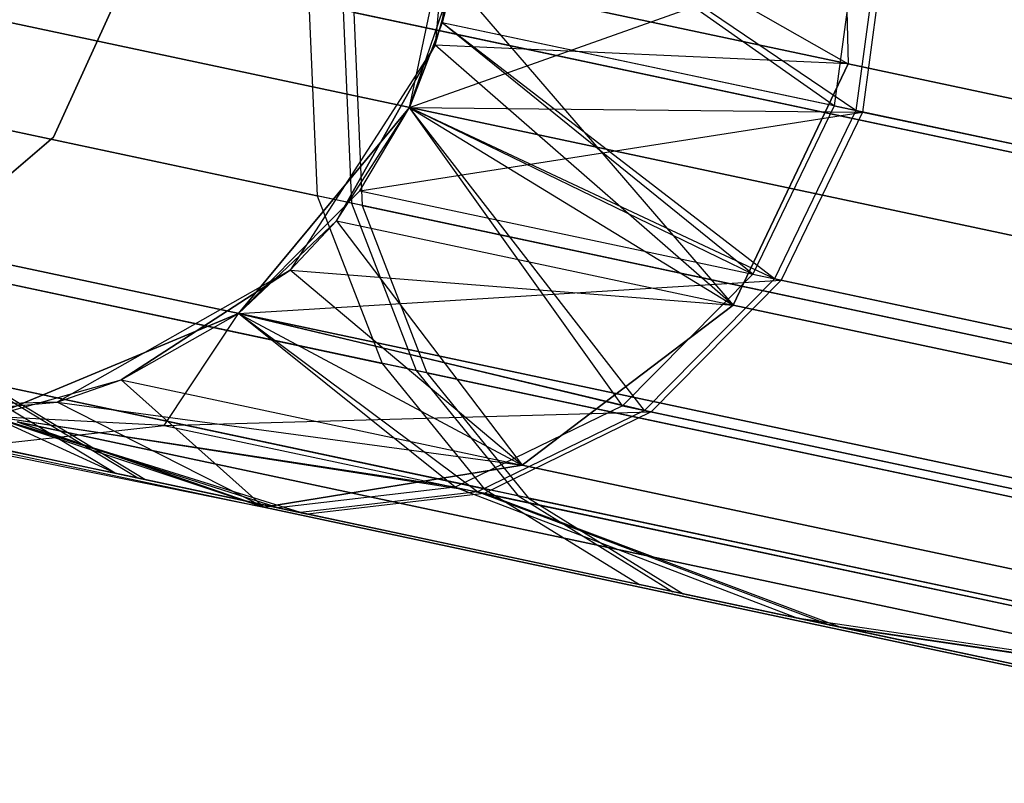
# Model space of a CAD drawing. Extents: x 0.3 to 7.1, y -3.38 to 3.38.
# Tile 156 of 256: x 0.49 to 0.66, y 0.52 to 0.66. Entities that reach past the tile are written whole.
import ezdxf

# ---------------------------------------------------------------- set-up
doc = ezdxf.new("R2010")
doc.units = 0
doc.header["$LTSCALE"] = 2.54
doc.layers.get('0').update_dxf_attribs({"linetype": 'CONTINUOUS'})

# ---------------------------------------------------------------- blocks, each defined once
blk = doc.blocks.new('SINGLES_AVVSTL_STL')
at = {"color": 0}
for p, q in [((0.56724, 0.70135, 1.70622), (0.56301, 0.65368, 1.70622)), ((0.56724, 0.70135, 1.70622), (0.56301, 0.65368, 1.70622)), ((0.6356, 0.69808, 18.14485), (0.63686, 0.6503, 18.14229)), ((0.6356, 0.69808, 18.14485), (0.63686, 0.6503, 18.14229)), ((0.6356, 0.69808, 22.54401), (0.63686, 0.6503, 22.54658)), ((0.6356, 0.69808, 22.54401), (0.63686, 0.6503, 22.54658)), ((0.55841, 0.64251, 57.56742), (0.56836, 0.68933, 57.56742)), ((0.55841, 0.64251, 57.56742), (0.56836, 0.68933, 57.56742)), ((0.56836, 0.68933, 51.88278), (0.56428, 0.65767, 51.88278)), ((0.56836, 0.68933, 51.88278), (0.56428, 0.65767, 51.88278)), ((0.56428, 0.65767, 58.76742), (0.56836, 0.68933, 58.76742)), ((0.56836, 0.68933, 57.56742), (0.56428, 0.65767, 58.76742)), ((0.56836, 0.68933, 57.56742), (0.56428, 0.65767, 58.76742)), ((0.56428, 0.65767, 58.76742), (0.56836, 0.68933, 58.76742)), ((0.56836, 0.68933, 23.18265), (0.63686, 0.6503, 22.54658)), ((0.56836, 0.68933, 23.18265), (0.63686, 0.6503, 22.54658)), ((0.63434, 0.64278, 52.51326), (0.56836, 0.68933, 51.88278)), ((0.63434, 0.64278, 52.51326), (0.56836, 0.68933, 51.88278)), ((0.63822, 0.64196, 59.41499), (0.56836, 0.68933, 58.76742)), ((0.63822, 0.64196, 59.41499), (0.56836, 0.68933, 58.76742)), ((0.51272, 0.67655, 1.9), (0.49481, 0.63721, 1.9)), ((0.49481, 0.63721, 1.7), (0.51272, 0.67655, 1.7)), ((0.49481, 0.63721, 1.7), (0.51272, 0.67655, 1.7)), ((0.51272, 0.67655, 1.9), (0.49481, 0.63721, 1.9)), ((0.55841, 0.64251, 57.56742), (0.64357, 0.67275, 56.91411)), ((0.55841, 0.64251, 57.56742), (0.64357, 0.67275, 56.91411)), ((0.6385, 0.67383, 52.5138), (0.63434, 0.64278, 52.51326)), ((0.6385, 0.67383, 52.5138), (0.63434, 0.64278, 52.51326)), ((0.64238, 0.673, 59.41555), (0.63822, 0.64196, 59.41499)), ((0.64238, 0.673, 59.41555), (0.63822, 0.64196, 59.41499)), ((0.64357, 0.67275, 56.91411), (0.63941, 0.6417, 56.91467)), ((0.64357, 0.67275, 56.91411), (0.63941, 0.6417, 56.91467)), ((0.66676, 0.61948, 18.83209), (0.444, 0.66683, 18.18647)), ((0.66676, 0.61948, 18.83209), (0.444, 0.66683, 18.18647)), ((0.444, 0.66683, 22.5024), (0.66676, 0.61948, 21.85677)), ((0.444, 0.66683, 22.5024), (0.66676, 0.61948, 21.85677)), ((0.55841, 0.64251, 23.18265), (0.56623, 0.66532, 23.18265)), ((0.55841, 0.64251, 23.18265), (0.56623, 0.66532, 23.18265)), ((0.56301, 0.65368, 17.50622), (0.56623, 0.66532, 17.50622)), ((0.56301, 0.65368, 1.70622), (0.56623, 0.66532, 17.50622)), ((0.56301, 0.65368, 17.50622), (0.56623, 0.66532, 17.50622)), ((0.56301, 0.65368, 1.70622), (0.56623, 0.66532, 17.50622)), ((0.56623, 0.66532, 23.18265), (0.56428, 0.65767, 51.88278)), ((0.56623, 0.66532, 23.18265), (0.56428, 0.65767, 51.88278)), ((0.56623, 0.66532, 17.50622), (0.63686, 0.6503, 18.14229)), ((0.56623, 0.66532, 17.50622), (0.63686, 0.6503, 18.14229)), ((0.63686, 0.6503, 22.54658), (0.56623, 0.66532, 23.18265)), ((0.56623, 0.66532, 23.18265), (0.61627, 0.60717, 22.54401)), ((0.56623, 0.66532, 23.18265), (0.61627, 0.60717, 22.54401)), ((0.63686, 0.6503, 22.54658), (0.56623, 0.66532, 23.18265)), ((0.67431, 0.63276, 53.22303), (0.54041, 0.66122, 52.89709)), ((0.54041, 0.66122, 52.89709), (0.54193, 0.6267, 52.89401)), ((0.67431, 0.63276, 53.22303), (0.54041, 0.66122, 52.89709)), ((0.54041, 0.66122, 52.89709), (0.54193, 0.6267, 52.89401)), ((0.68242, 0.63103, 60.12446), (0.54657, 0.65991, 59.79938)), ((0.54657, 0.65991, 59.79938), (0.54807, 0.62539, 59.79626)), ((0.68242, 0.63103, 60.12446), (0.54657, 0.65991, 59.79938)), ((0.54657, 0.65991, 59.79938), (0.54807, 0.62539, 59.79626)), ((0.54848, 0.6595, 56.53007), (0.54997, 0.62499, 56.5332)), ((0.54848, 0.6595, 56.53007), (0.54997, 0.62499, 56.5332)), ((0.54848, 0.6595, 56.53007), (0.68493, 0.6305, 56.20522)), ((0.54848, 0.6595, 56.53007), (0.68493, 0.6305, 56.20522)), ((0.55841, 0.64251, 23.18265), (0.56428, 0.65767, 51.88278)), ((0.56428, 0.65767, 51.88278), (0.55841, 0.64251, 51.88278)), ((0.55841, 0.64251, 23.18265), (0.56428, 0.65767, 51.88278)), ((0.56428, 0.65767, 51.88278), (0.55841, 0.64251, 51.88278)), ((0.55841, 0.64251, 58.76742), (0.56428, 0.65767, 58.76742)), ((0.55841, 0.64251, 57.56742), (0.56428, 0.65767, 58.76742)), ((0.55841, 0.64251, 58.76742), (0.56428, 0.65767, 58.76742)), ((0.55841, 0.64251, 57.56742), (0.56428, 0.65767, 58.76742)), ((0.63434, 0.64278, 52.51326), (0.56428, 0.65767, 51.88278)), ((0.63434, 0.64278, 52.51326), (0.56428, 0.65767, 51.88278)), ((0.61979, 0.61269, 52.51508), (0.56428, 0.65767, 51.88278)), ((0.61979, 0.61269, 52.51508), (0.56428, 0.65767, 51.88278)), ((0.63822, 0.64196, 59.41499), (0.56428, 0.65767, 58.76742)), ((0.63822, 0.64196, 59.41499), (0.56428, 0.65767, 58.76742)), ((0.62368, 0.61186, 59.41686), (0.56428, 0.65767, 58.76742)), ((0.62368, 0.61186, 59.41686), (0.56428, 0.65767, 58.76742)), ((0.56301, 0.65368, 1.70622), (0.5371, 0.61343, 1.70622)), ((0.56301, 0.65368, 1.70622), (0.5371, 0.61343, 1.70622)), ((0.54536, 0.62224, 17.50622), (0.56301, 0.65368, 17.50622)), ((0.56301, 0.65368, 1.70622), (0.54536, 0.62224, 17.50622)), ((0.56301, 0.65368, 1.70622), (0.54536, 0.62224, 17.50622)), ((0.54536, 0.62224, 17.50622), (0.56301, 0.65368, 17.50622)), ((0.63686, 0.6503, 18.14229), (0.56301, 0.65368, 17.50622)), ((0.63686, 0.6503, 18.14229), (0.56301, 0.65368, 17.50622)), ((0.61627, 0.60717, 18.14485), (0.56301, 0.65368, 17.50622)), ((0.61627, 0.60717, 18.14485), (0.56301, 0.65368, 17.50622)), ((0.56301, 0.65368, 1.70622), (0.56301, 0.65368, 17.50622)), ((0.56301, 0.65368, 1.70622), (0.56301, 0.65368, 17.50622)), ((0.63686, 0.6503, 18.14229), (0.61627, 0.60717, 18.14485)), ((0.63686, 0.6503, 18.14229), (0.61627, 0.60717, 18.14485)), ((0.61627, 0.60717, 22.54401), (0.63686, 0.6503, 22.54658)), ((0.61627, 0.60717, 22.54401), (0.63686, 0.6503, 22.54658)), ((0.63686, 0.6503, 18.14229), (0.84515, 0.60603, 18.74598)), ((0.63686, 0.6503, 18.14229), (0.84515, 0.60603, 18.74598)), ((0.84515, 0.60603, 21.94289), (0.63686, 0.6503, 22.54658)), ((0.84515, 0.60603, 21.94289), (0.63686, 0.6503, 22.54658)), ((0.44587, 0.64711, 52.55548), (0.54193, 0.6267, 52.89401)), ((0.44587, 0.64711, 52.55548), (0.54193, 0.6267, 52.89401)), ((0.54807, 0.62539, 59.79626), (0.45, 0.64624, 59.45836)), ((0.54807, 0.62539, 59.79626), (0.45, 0.64624, 59.45836)), ((0.54997, 0.62499, 56.5332), (0.45128, 0.64596, 56.87096)), ((0.54997, 0.62499, 56.5332), (0.45128, 0.64596, 56.87096)), ((0.52784, 0.60568, 23.18265), (0.55841, 0.64251, 51.88278)), ((0.55841, 0.64251, 51.88278), (0.52784, 0.60568, 51.88278)), ((0.52784, 0.60568, 23.18265), (0.55841, 0.64251, 51.88278)), ((0.55841, 0.64251, 51.88278), (0.52784, 0.60568, 51.88278)), ((0.52784, 0.60568, 58.76742), (0.55841, 0.64251, 58.76742)), ((0.52784, 0.60568, 58.76742), (0.55841, 0.64251, 58.76742)), ((0.54536, 0.62224, 23.18265), (0.55841, 0.64251, 51.88278)), ((0.54536, 0.62224, 23.18265), (0.55841, 0.64251, 51.88278)), ((0.54536, 0.62224, 23.18265), (0.55841, 0.64251, 23.18265)), ((0.54536, 0.62224, 23.18265), (0.55841, 0.64251, 23.18265)), ((0.54953, 0.62762, 57.56742), (0.55841, 0.64251, 58.76742)), ((0.54953, 0.62762, 57.56742), (0.55841, 0.64251, 58.76742)), ((0.54953, 0.62762, 57.56742), (0.55841, 0.64251, 57.56742)), ((0.54953, 0.62762, 57.56742), (0.55841, 0.64251, 57.56742)), ((0.55841, 0.64251, 23.18265), (0.55841, 0.64251, 51.88278)), ((0.55841, 0.64251, 23.18265), (0.55841, 0.64251, 51.88278)), ((0.55841, 0.64251, 23.18265), (0.61627, 0.60717, 22.54401)), ((0.55841, 0.64251, 23.18265), (0.61627, 0.60717, 22.54401)), ((0.61979, 0.61269, 52.51508), (0.55841, 0.64251, 51.88278)), ((0.61979, 0.61269, 52.51508), (0.55841, 0.64251, 51.88278)), ((0.59649, 0.58917, 52.51915), (0.55841, 0.64251, 51.88278)), ((0.59649, 0.58917, 52.51915), (0.55841, 0.64251, 51.88278)), ((0.62368, 0.61186, 59.41686), (0.55841, 0.64251, 58.76742)), ((0.62368, 0.61186, 59.41686), (0.55841, 0.64251, 58.76742)), ((0.60041, 0.58834, 59.42105), (0.55841, 0.64251, 58.76742)), ((0.60041, 0.58834, 59.42105), (0.55841, 0.64251, 58.76742)), ((0.55841, 0.64251, 57.56742), (0.55841, 0.64251, 58.76742)), ((0.55841, 0.64251, 57.56742), (0.55841, 0.64251, 58.76742)), ((0.55841, 0.64251, 57.56742), (0.63941, 0.6417, 56.91467)), ((0.55841, 0.64251, 57.56742), (0.63941, 0.6417, 56.91467)), ((0.63434, 0.64278, 52.51326), (0.61979, 0.61269, 52.51508)), ((0.63434, 0.64278, 52.51326), (0.61979, 0.61269, 52.51508)), ((0.63434, 0.64278, 52.51326), (0.84949, 0.59705, 53.13511)), ((0.63434, 0.64278, 52.51326), (0.84949, 0.59705, 53.13511)), ((0.54953, 0.62762, 57.56742), (0.63941, 0.6417, 56.91467)), ((0.54953, 0.62762, 57.56742), (0.63941, 0.6417, 56.91467)), ((0.63822, 0.64196, 59.41499), (0.62368, 0.61186, 59.41686)), ((0.63822, 0.64196, 59.41499), (0.62368, 0.61186, 59.41686)), ((0.63941, 0.6417, 56.91467), (0.62487, 0.61161, 56.91279)), ((0.63941, 0.6417, 56.91467), (0.62487, 0.61161, 56.91279)), ((0.85707, 0.59544, 60.03543), (0.63822, 0.64196, 59.41499)), ((0.85707, 0.59544, 60.03543), (0.63822, 0.64196, 59.41499)), ((0.63941, 0.6417, 56.91467), (0.85942, 0.59494, 56.29459)), ((0.63941, 0.6417, 56.91467), (0.85942, 0.59494, 56.29459)), ((0.49481, 0.63721, 1.9), (0.46197, 0.60911, 1.9)), ((0.46197, 0.60911, 1.7), (0.49481, 0.63721, 1.7)), ((0.46197, 0.60911, 1.7), (0.49481, 0.63721, 1.7)), ((0.49481, 0.63721, 1.9), (0.46197, 0.60911, 1.9)), ((0.49481, 0.63721, 1.7), (0.49481, 0.63721, 1.9)), ((0.49481, 0.63721, 1.7), (0.49481, 0.63721, 1.9)), ((0.52784, 0.60568, 57.56742), (0.54953, 0.62762, 57.56742)), ((0.54953, 0.62762, 57.56742), (0.52784, 0.60568, 58.76742)), ((0.54953, 0.62762, 57.56742), (0.52784, 0.60568, 58.76742)), ((0.52784, 0.60568, 57.56742), (0.54953, 0.62762, 57.56742)), ((0.67543, 0.59832, 53.21898), (0.54193, 0.6267, 52.89401)), ((0.54193, 0.6267, 52.89401), (0.55353, 0.59676, 52.88779)), ((0.67543, 0.59832, 53.21898), (0.54193, 0.6267, 52.89401)), ((0.54193, 0.6267, 52.89401), (0.55353, 0.59676, 52.88779)), ((0.54953, 0.62762, 57.56742), (0.62487, 0.61161, 56.91279)), ((0.54953, 0.62762, 57.56742), (0.62487, 0.61161, 56.91279)), ((0.68351, 0.5966, 60.12035), (0.54807, 0.62539, 59.79626)), ((0.54807, 0.62539, 59.79626), (0.55964, 0.59547, 59.78992)), ((0.68351, 0.5966, 60.12035), (0.54807, 0.62539, 59.79626)), ((0.54807, 0.62539, 59.79626), (0.55964, 0.59547, 59.78992)), ((0.54997, 0.62499, 56.5332), (0.56153, 0.59507, 56.53958)), ((0.54997, 0.62499, 56.5332), (0.56153, 0.59507, 56.53958)), ((0.54997, 0.62499, 56.5332), (0.68602, 0.59607, 56.20934)), ((0.54997, 0.62499, 56.5332), (0.68602, 0.59607, 56.20934)), ((0.52784, 0.60568, 23.18265), (0.54536, 0.62224, 23.18265)), ((0.52784, 0.60568, 23.18265), (0.54536, 0.62224, 23.18265)), ((0.5371, 0.61343, 17.50622), (0.54536, 0.62224, 17.50622)), ((0.5371, 0.61343, 1.70622), (0.54536, 0.62224, 17.50622)), ((0.5371, 0.61343, 17.50622), (0.54536, 0.62224, 17.50622)), ((0.5371, 0.61343, 1.70622), (0.54536, 0.62224, 17.50622)), ((0.54536, 0.62224, 17.50622), (0.61627, 0.60717, 18.14485)), ((0.54536, 0.62224, 17.50622), (0.61627, 0.60717, 18.14485)), ((0.54536, 0.62224, 23.18265), (0.61627, 0.60717, 22.54401)), ((0.54536, 0.62224, 23.18265), (0.61627, 0.60717, 22.54401)), ((0.54536, 0.62224, 23.18265), (0.57857, 0.57856, 22.5369)), ((0.54536, 0.62224, 23.18265), (0.57857, 0.57856, 22.5369)), ((0.67752, 0.57387, 18.82238), (0.45639, 0.62087, 18.18148)), ((0.67752, 0.57387, 18.82238), (0.45639, 0.62087, 18.18148)), ((0.45639, 0.62087, 22.50739), (0.67752, 0.57387, 21.86649)), ((0.45639, 0.62087, 22.50739), (0.67752, 0.57387, 21.86649)), ((0.45807, 0.61706, 52.55134), (0.55353, 0.59676, 52.88779)), ((0.45807, 0.61706, 52.55134), (0.55353, 0.59676, 52.88779)), ((0.55964, 0.59547, 59.78992), (0.46218, 0.61618, 59.4541)), ((0.55964, 0.59547, 59.78992), (0.46218, 0.61618, 59.4541)), ((0.56153, 0.59507, 56.53958), (0.46344, 0.61591, 56.87524)), ((0.56153, 0.59507, 56.53958), (0.46344, 0.61591, 56.87524)), ((0.5371, 0.61343, 1.70622), (0.49546, 0.58984, 1.70622)), ((0.5371, 0.61343, 1.70622), (0.49546, 0.58984, 1.70622)), ((0.50687, 0.5938, 17.50622), (0.5371, 0.61343, 17.50622)), ((0.5371, 0.61343, 1.70622), (0.50687, 0.5938, 17.50622)), ((0.5371, 0.61343, 1.70622), (0.50687, 0.5938, 17.50622)), ((0.50687, 0.5938, 17.50622), (0.5371, 0.61343, 17.50622)), ((0.57857, 0.57856, 18.15197), (0.5371, 0.61343, 17.50622)), ((0.5371, 0.61343, 17.50622), (0.61627, 0.60717, 18.14485)), ((0.5371, 0.61343, 17.50622), (0.61627, 0.60717, 18.14485)), ((0.57857, 0.57856, 18.15197), (0.5371, 0.61343, 17.50622)), ((0.5371, 0.61343, 1.70622), (0.5371, 0.61343, 17.50622)), ((0.5371, 0.61343, 1.70622), (0.5371, 0.61343, 17.50622)), ((0.61979, 0.61269, 52.51508), (0.59649, 0.58917, 52.51915)), ((0.61979, 0.61269, 52.51508), (0.59649, 0.58917, 52.51915)), ((0.61979, 0.61269, 52.51508), (0.83556, 0.56683, 53.13872)), ((0.61979, 0.61269, 52.51508), (0.83556, 0.56683, 53.13872)), ((0.52784, 0.60568, 57.56742), (0.62487, 0.61161, 56.91279)), ((0.52784, 0.60568, 57.56742), (0.62487, 0.61161, 56.91279)), ((0.62368, 0.61186, 59.41686), (0.60041, 0.58834, 59.42105)), ((0.62368, 0.61186, 59.41686), (0.60041, 0.58834, 59.42105)), ((0.62487, 0.61161, 56.91279), (0.60161, 0.58808, 56.90856)), ((0.62487, 0.61161, 56.91279), (0.60161, 0.58808, 56.90856)), ((0.84315, 0.56521, 60.03909), (0.62368, 0.61186, 59.41686)), ((0.84315, 0.56521, 60.03909), (0.62368, 0.61186, 59.41686)), ((0.62487, 0.61161, 56.91279), (0.84551, 0.56471, 56.29091)), ((0.62487, 0.61161, 56.91279), (0.84551, 0.56471, 56.29091)), ((0.48366, 0.58728, 23.18265), (0.52784, 0.60568, 51.88278)), ((0.52784, 0.60568, 51.88278), (0.48366, 0.58728, 51.88278)), ((0.48366, 0.58728, 23.18265), (0.52784, 0.60568, 51.88278)), ((0.52784, 0.60568, 51.88278), (0.48366, 0.58728, 51.88278)), ((0.48366, 0.58728, 58.76742), (0.52784, 0.60568, 58.76742)), ((0.48366, 0.58728, 57.56742), (0.52784, 0.60568, 57.56742)), ((0.48366, 0.58728, 58.76742), (0.52784, 0.60568, 58.76742)), ((0.48366, 0.58728, 57.56742), (0.52784, 0.60568, 57.56742)), ((0.50687, 0.5938, 23.18265), (0.52784, 0.60568, 51.88278)), ((0.50687, 0.5938, 23.18265), (0.52784, 0.60568, 51.88278)), ((0.50687, 0.5938, 23.18265), (0.52784, 0.60568, 23.18265)), ((0.50687, 0.5938, 23.18265), (0.52784, 0.60568, 23.18265)), ((0.51457, 0.58566, 57.23264), (0.52784, 0.60568, 57.56742)), ((0.51457, 0.58566, 57.23264), (0.52784, 0.60568, 57.56742)), ((0.52784, 0.60568, 23.18265), (0.52784, 0.60568, 51.88278)), ((0.52784, 0.60568, 23.18265), (0.52784, 0.60568, 51.88278)), ((0.52784, 0.60568, 23.18265), (0.57857, 0.57856, 22.5369)), ((0.52784, 0.60568, 23.18265), (0.57857, 0.57856, 22.5369)), ((0.59649, 0.58917, 52.51915), (0.52784, 0.60568, 51.88278)), ((0.59649, 0.58917, 52.51915), (0.52784, 0.60568, 51.88278)), ((0.56661, 0.5746, 52.52513), (0.52784, 0.60568, 51.88278)), ((0.56661, 0.5746, 52.52513), (0.52784, 0.60568, 51.88278)), ((0.60041, 0.58834, 59.42105), (0.52784, 0.60568, 58.76742)), ((0.60041, 0.58834, 59.42105), (0.52784, 0.60568, 58.76742)), ((0.57056, 0.57376, 59.42719), (0.52784, 0.60568, 58.76742)), ((0.57056, 0.57376, 59.42719), (0.52784, 0.60568, 58.76742)), ((0.52784, 0.60568, 57.56742), (0.52784, 0.60568, 58.76742)), ((0.52784, 0.60568, 57.56742), (0.52784, 0.60568, 58.76742)), ((0.52784, 0.60568, 57.56742), (0.60161, 0.58808, 56.90856)), ((0.52784, 0.60568, 57.56742), (0.60161, 0.58808, 56.90856)), ((0.61627, 0.60717, 18.14485), (0.57857, 0.57856, 18.15197)), ((0.61627, 0.60717, 18.14485), (0.57857, 0.57856, 18.15197)), ((0.57857, 0.57856, 22.5369), (0.61627, 0.60717, 22.54401)), ((0.57857, 0.57856, 22.5369), (0.61627, 0.60717, 22.54401)), ((0.82541, 0.56272, 18.75099), (0.61627, 0.60717, 18.14485)), ((0.82541, 0.56272, 18.75099), (0.61627, 0.60717, 18.14485)), ((0.61627, 0.60717, 22.54401), (0.82541, 0.56272, 21.93788)), ((0.61627, 0.60717, 22.54401), (0.82541, 0.56272, 21.93788)), ((0.68621, 0.56856, 53.21075), (0.55353, 0.59676, 52.88779)), ((0.55353, 0.59676, 52.88779), (0.57179, 0.57435, 52.87981)), ((0.68621, 0.56856, 53.21075), (0.55353, 0.59676, 52.88779)), ((0.55353, 0.59676, 52.88779), (0.57179, 0.57435, 52.87981)), ((0.69424, 0.56686, 60.11202), (0.55964, 0.59547, 59.78992)), ((0.55964, 0.59547, 59.78992), (0.57785, 0.57306, 59.78181)), ((0.69424, 0.56686, 60.11202), (0.55964, 0.59547, 59.78992)), ((0.55964, 0.59547, 59.78992), (0.57785, 0.57306, 59.78181)), ((0.56153, 0.59507, 56.53958), (0.57972, 0.57266, 56.54774)), ((0.56153, 0.59507, 56.53958), (0.57972, 0.57266, 56.54774)), ((0.56153, 0.59507, 56.53958), (0.69673, 0.56633, 56.21771)), ((0.56153, 0.59507, 56.53958), (0.69673, 0.56633, 56.21771)), ((0.50583, 0.57712, 52.53879), (0.47708, 0.59448, 52.54603)), ((0.47708, 0.59448, 52.54603), (0.57179, 0.57435, 52.87981)), ((0.50583, 0.57712, 52.53879), (0.47708, 0.59448, 52.54603)), ((0.47708, 0.59448, 52.54603), (0.57179, 0.57435, 52.87981)), ((0.50987, 0.57626, 59.44122), (0.48115, 0.59361, 59.44865)), ((0.57785, 0.57306, 59.78181), (0.48115, 0.59361, 59.44865)), ((0.50987, 0.57626, 59.44122), (0.48115, 0.59361, 59.44865)), ((0.57785, 0.57306, 59.78181), (0.48115, 0.59361, 59.44865)), ((0.57972, 0.57266, 56.54774), (0.48241, 0.59335, 56.88074)), ((0.51111, 0.576, 56.88823), (0.48241, 0.59335, 56.88074)), ((0.57972, 0.57266, 56.54774), (0.48241, 0.59335, 56.88074)), ((0.51111, 0.576, 56.88823), (0.48241, 0.59335, 56.88074)), ((0.48366, 0.58728, 23.18265), (0.50687, 0.5938, 23.18265)), ((0.48366, 0.58728, 23.18265), (0.50687, 0.5938, 23.18265)), ((0.49546, 0.58984, 17.50622), (0.50687, 0.5938, 17.50622)), ((0.49546, 0.58984, 1.70622), (0.50687, 0.5938, 17.50622)), ((0.49546, 0.58984, 17.50622), (0.50687, 0.5938, 17.50622)), ((0.49546, 0.58984, 1.70622), (0.50687, 0.5938, 17.50622)), ((0.50687, 0.5938, 17.50622), (0.57857, 0.57856, 18.15197)), ((0.50687, 0.5938, 17.50622), (0.57857, 0.57856, 18.15197)), ((0.50687, 0.5938, 23.18265), (0.57857, 0.57856, 22.5369)), ((0.50687, 0.5938, 23.18265), (0.57857, 0.57856, 22.5369)), ((0.50687, 0.5938, 23.18265), (0.53238, 0.57102, 22.52687)), ((0.50687, 0.5938, 23.18265), (0.53238, 0.57102, 22.52687)), ((0.43598, 0.59151, 23.18265), (0.53238, 0.57102, 22.52687)), ((0.43598, 0.59151, 23.18265), (0.53238, 0.57102, 22.52687)), ((0.50583, 0.57712, 52.53879), (0.43598, 0.59151, 51.88278)), ((0.50583, 0.57712, 52.53879), (0.43598, 0.59151, 51.88278)), ((0.49546, 0.58984, 1.70622), (0.44762, 0.58829, 1.70622)), ((0.49546, 0.58984, 1.70622), (0.44762, 0.58829, 1.70622)), ((0.45956, 0.5865, 17.50622), (0.49546, 0.58984, 17.50622)), ((0.45956, 0.5865, 17.50622), (0.49546, 0.58984, 17.50622)), ((0.45956, 0.5865, 17.50622), (0.49546, 0.58984, 1.70622)), ((0.45956, 0.5865, 17.50622), (0.49546, 0.58984, 1.70622)), ((0.53238, 0.57102, 18.162), (0.49546, 0.58984, 17.50622)), ((0.49546, 0.58984, 17.50622), (0.57857, 0.57856, 18.15197)), ((0.49546, 0.58984, 17.50622), (0.57857, 0.57856, 18.15197)), ((0.53238, 0.57102, 18.162), (0.49546, 0.58984, 17.50622)), ((0.49546, 0.58984, 1.70622), (0.49546, 0.58984, 17.50622)), ((0.49546, 0.58984, 1.70622), (0.49546, 0.58984, 17.50622)), ((0.44762, 0.58829, 17.50622), (0.53238, 0.57102, 18.162)), ((0.44762, 0.58829, 17.50622), (0.53238, 0.57102, 18.162)), ((0.50987, 0.57626, 59.44122), (0.45237, 0.58848, 59.10659)), ((0.45237, 0.58848, 59.10659), (0.53893, 0.57008, 59.43426)), ((0.50987, 0.57626, 59.44122), (0.45237, 0.58848, 59.10659)), ((0.45237, 0.58848, 59.10659), (0.53893, 0.57008, 59.43426)), ((0.45269, 0.58841, 57.22551), (0.51111, 0.576, 56.88823)), ((0.45269, 0.58841, 57.22551), (0.51111, 0.576, 56.88823)), ((0.51457, 0.58566, 57.23264), (0.60161, 0.58808, 56.90856)), ((0.51457, 0.58566, 57.23264), (0.60161, 0.58808, 56.90856)), ((0.59649, 0.58917, 52.51915), (0.56661, 0.5746, 52.52513)), ((0.59649, 0.58917, 52.51915), (0.56661, 0.5746, 52.52513)), ((0.60041, 0.58834, 59.42105), (0.57056, 0.57376, 59.42719)), ((0.60041, 0.58834, 59.42105), (0.57056, 0.57376, 59.42719)), ((0.60161, 0.58808, 56.90856), (0.57177, 0.5735, 56.90238)), ((0.60161, 0.58808, 56.90856), (0.57177, 0.5735, 56.90238)), ((0.59649, 0.58917, 52.51915), (0.81365, 0.54301, 53.14683)), ((0.59649, 0.58917, 52.51915), (0.81365, 0.54301, 53.14683)), ((0.8213, 0.54138, 60.0473), (0.60041, 0.58834, 59.42105)), ((0.8213, 0.54138, 60.0473), (0.60041, 0.58834, 59.42105)), ((0.60161, 0.58808, 56.90856), (0.82367, 0.54088, 56.28268)), ((0.60161, 0.58808, 56.90856), (0.82367, 0.54088, 56.28268)), ((0.45956, 0.5865, 17.50622), (0.53238, 0.57102, 18.162)), ((0.45956, 0.5865, 17.50622), (0.53238, 0.57102, 18.162)), ((0.45956, 0.5865, 23.18265), (0.53238, 0.57102, 22.52687)), ((0.45956, 0.5865, 23.18265), (0.53238, 0.57102, 22.52687)), ((0.48366, 0.58728, 23.18265), (0.53238, 0.57102, 22.52687)), ((0.48366, 0.58728, 23.18265), (0.53238, 0.57102, 22.52687)), ((0.56661, 0.5746, 52.52513), (0.48366, 0.58728, 51.88278)), ((0.53493, 0.57093, 52.53201), (0.48366, 0.58728, 51.88278)), ((0.56661, 0.5746, 52.52513), (0.48366, 0.58728, 51.88278)), ((0.53493, 0.57093, 52.53201), (0.48366, 0.58728, 51.88278)), ((0.50583, 0.57712, 52.53879), (0.48366, 0.58728, 51.88278)), ((0.50583, 0.57712, 52.53879), (0.48366, 0.58728, 51.88278)), ((0.57056, 0.57376, 59.42719), (0.48366, 0.58728, 58.76742)), ((0.53893, 0.57008, 59.43426), (0.48366, 0.58728, 58.76742)), ((0.57056, 0.57376, 59.42719), (0.48366, 0.58728, 58.76742)), ((0.53893, 0.57008, 59.43426), (0.48366, 0.58728, 58.76742)), ((0.51457, 0.58566, 57.23264), (0.48366, 0.58728, 57.56742)), ((0.51457, 0.58566, 57.23264), (0.48366, 0.58728, 57.56742)), ((0.53238, 0.57102, 18.162), (0.48829, 0.58629, 18.17265)), ((0.70652, 0.53991, 18.80517), (0.48829, 0.58629, 18.17265)), ((0.53238, 0.57102, 18.162), (0.48829, 0.58629, 18.17265)), ((0.70652, 0.53991, 18.80517), (0.48829, 0.58629, 18.17265)), ((0.48829, 0.58629, 22.51622), (0.53238, 0.57102, 22.52687)), ((0.48829, 0.58629, 22.51622), (0.53238, 0.57102, 22.52687)), ((0.48829, 0.58629, 22.51622), (0.70652, 0.53991, 21.8837)), ((0.48829, 0.58629, 22.51622), (0.70652, 0.53991, 21.8837)), ((0.48234, 0.58211, 57.22904), (0.51457, 0.58566, 57.23264)), ((0.48234, 0.58211, 57.22904), (0.51457, 0.58566, 57.23264)), ((0.51457, 0.58566, 57.23264), (0.57177, 0.5735, 56.90238)), ((0.51457, 0.58566, 57.23264), (0.57177, 0.5735, 56.90238)), ((0.48234, 0.58211, 57.22904), (0.54016, 0.56982, 56.89525)), ((0.48234, 0.58211, 57.22904), (0.54016, 0.56982, 56.89525)), ((0.57857, 0.57856, 18.15197), (0.53238, 0.57102, 18.162)), ((0.57857, 0.57856, 18.15197), (0.53238, 0.57102, 18.162)), ((0.53238, 0.57102, 22.52687), (0.57857, 0.57856, 22.5369)), ((0.53238, 0.57102, 22.52687), (0.57857, 0.57856, 22.5369)), ((0.79003, 0.53361, 18.76485), (0.57857, 0.57856, 18.15197)), ((0.79003, 0.53361, 18.76485), (0.57857, 0.57856, 18.15197)), ((0.57857, 0.57856, 22.5369), (0.79003, 0.53361, 21.92401)), ((0.57857, 0.57856, 22.5369), (0.79003, 0.53361, 21.92401)), ((0.53493, 0.57093, 52.53201), (0.50583, 0.57712, 52.53879)), ((0.50583, 0.57712, 52.53879), (0.59951, 0.55721, 52.86893)), ((0.50583, 0.57712, 52.53879), (0.59951, 0.55721, 52.86893)), ((0.53493, 0.57093, 52.53201), (0.50583, 0.57712, 52.53879)), ((0.60551, 0.55593, 59.77075), (0.50987, 0.57626, 59.44122)), ((0.60551, 0.55593, 59.77075), (0.50987, 0.57626, 59.44122)), ((0.60736, 0.55554, 56.55886), (0.51111, 0.576, 56.88823)), ((0.60736, 0.55554, 56.55886), (0.51111, 0.576, 56.88823)), ((0.56661, 0.5746, 52.52513), (0.53493, 0.57093, 52.53201)), ((0.56661, 0.5746, 52.52513), (0.53493, 0.57093, 52.53201)), ((0.57056, 0.57376, 59.42719), (0.53893, 0.57008, 59.43426)), ((0.57056, 0.57376, 59.42719), (0.53893, 0.57008, 59.43426)), ((0.56661, 0.5746, 52.52513), (0.62764, 0.55123, 52.85874)), ((0.56661, 0.5746, 52.52513), (0.62764, 0.55123, 52.85874)), ((0.56661, 0.5746, 52.52513), (0.78581, 0.52801, 53.15869)), ((0.56661, 0.5746, 52.52513), (0.78581, 0.52801, 53.15869)), ((0.79352, 0.52637, 60.05931), (0.57056, 0.57376, 59.42719)), ((0.79352, 0.52637, 60.05931), (0.57056, 0.57376, 59.42719)), ((0.63358, 0.54997, 59.76038), (0.57056, 0.57376, 59.42719)), ((0.63358, 0.54997, 59.76038), (0.57056, 0.57376, 59.42719)), ((0.70341, 0.54637, 53.2002), (0.57179, 0.57435, 52.87981)), ((0.57179, 0.57435, 52.87981), (0.59951, 0.55721, 52.86893)), ((0.70341, 0.54637, 53.2002), (0.57179, 0.57435, 52.87981)), ((0.57179, 0.57435, 52.87981), (0.59951, 0.55721, 52.86893)), ((0.57177, 0.5735, 56.90238), (0.54016, 0.56982, 56.89525)), ((0.57177, 0.5735, 56.90238), (0.54016, 0.56982, 56.89525)), ((0.63541, 0.54958, 56.56928), (0.57177, 0.5735, 56.90238)), ((0.57177, 0.5735, 56.90238), (0.79592, 0.52586, 56.27062)), ((0.57177, 0.5735, 56.90238), (0.79592, 0.52586, 56.27062)), ((0.63541, 0.54958, 56.56928), (0.57177, 0.5735, 56.90238)), ((0.71138, 0.54468, 60.10134), (0.57785, 0.57306, 59.78181)), ((0.57785, 0.57306, 59.78181), (0.60551, 0.55593, 59.77075)), ((0.71138, 0.54468, 60.10134), (0.57785, 0.57306, 59.78181)), ((0.57785, 0.57306, 59.78181), (0.60551, 0.55593, 59.77075)), ((0.57972, 0.57266, 56.54774), (0.60736, 0.55554, 56.55886)), ((0.57972, 0.57266, 56.54774), (0.60736, 0.55554, 56.55886)), ((0.57972, 0.57266, 56.54774), (0.71385, 0.54415, 56.22842)), ((0.57972, 0.57266, 56.54774), (0.71385, 0.54415, 56.22842)), ((0.74713, 0.52538, 18.78441), (0.53238, 0.57102, 18.162)), ((0.74713, 0.52538, 18.78441), (0.53238, 0.57102, 18.162)), ((0.53238, 0.57102, 22.52687), (0.74713, 0.52538, 21.90446)), ((0.53238, 0.57102, 22.52687), (0.74713, 0.52538, 21.90446)), ((0.53493, 0.57093, 52.53201), (0.62764, 0.55123, 52.85874)), ((0.53493, 0.57093, 52.53201), (0.62764, 0.55123, 52.85874)), ((0.63358, 0.54997, 59.76038), (0.53893, 0.57008, 59.43426)), ((0.63358, 0.54997, 59.76038), (0.53893, 0.57008, 59.43426)), ((0.63541, 0.54958, 56.56928), (0.54016, 0.56982, 56.89525)), ((0.63541, 0.54958, 56.56928), (0.54016, 0.56982, 56.89525)), ((0.7297, 0.52953, 53.18583), (0.59951, 0.55721, 52.86893)), ((0.7297, 0.52953, 53.18583), (0.59951, 0.55721, 52.86893)), ((0.73758, 0.52786, 60.0868), (0.60551, 0.55593, 59.77075)), ((0.73758, 0.52786, 60.0868), (0.60551, 0.55593, 59.77075)), ((0.60736, 0.55554, 56.55886), (0.74003, 0.52734, 56.24303)), ((0.60736, 0.55554, 56.55886), (0.74003, 0.52734, 56.24303)), ((0.75648, 0.52384, 53.17236), (0.62764, 0.55123, 52.85874)), ((0.62764, 0.55123, 52.85874), (0.78581, 0.52801, 53.15869)), ((0.62764, 0.55123, 52.85874), (0.78581, 0.52801, 53.15869)), ((0.75648, 0.52384, 53.17236), (0.62764, 0.55123, 52.85874)), ((0.76428, 0.52218, 60.07316), (0.63358, 0.54997, 59.76038)), ((0.63358, 0.54997, 59.76038), (0.79352, 0.52637, 60.05931)), ((0.63358, 0.54997, 59.76038), (0.79352, 0.52637, 60.05931)), ((0.76428, 0.52218, 60.07316), (0.63358, 0.54997, 59.76038)), ((0.63541, 0.54958, 56.56928), (0.79592, 0.52586, 56.27062)), ((0.63541, 0.54958, 56.56928), (0.79592, 0.52586, 56.27062)), ((0.63541, 0.54958, 56.56928), (0.76671, 0.52167, 56.25672)), ((0.63541, 0.54958, 56.56928), (0.76671, 0.52167, 56.25672))]:
    blk.add_line(p, q, dxfattribs=at)

msp = doc.modelspace()

# ---------------------------------------------------------------- block references
at = {"color": 0}
msp.add_blockref('SINGLES_AVVSTL_STL', (0, 0), dxfattribs=at)

doc.saveas('drawing.dxf')
